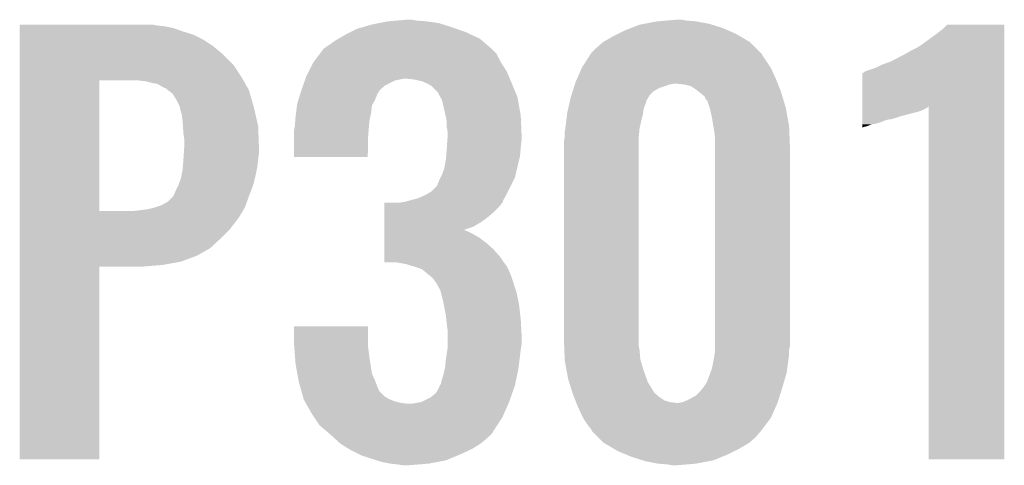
# Model space of a CAD drawing. Extents: x -9 to 122, y -9 to 65.
# Tile 184 of 256: x 74.7 to 77.71, y 23.17 to 24.53. Entities that reach past the tile are written whole.
import ezdxf

# ---------------------------------------------------------------- set-up
doc = ezdxf.new("R2010")
doc.units = 0
doc.layers.add('CLICKER_4_FOR_R7FA4M2A_V100_GTO', color=12, linetype='CONTINUOUS')

msp = doc.modelspace()

# ---------------------------------------------------------------- linework, layer by layer
at = {"layer": 'CLICKER_4_FOR_R7FA4M2A_V100_GTO'}
for points in [[(75.82408, 24.52878), (75.853288, 24.53132), (75.94346, 24.52878), (75.91044, 24.53132)], [(75.853288, 24.53132), (75.882498, 24.53386), (75.91044, 24.53132), (75.897742, 24.53386)], [(76.64704, 24.52878), (76.677518, 24.53132), (76.766422, 24.52878), (76.73594, 24.53132)], [(76.677518, 24.53132), (76.707998, 24.53386), (76.73594, 24.53132), (76.723242, 24.53386)], [(74.69888, 24.51608), (74.698882, 24.51862), (75.120498, 24.51608), (75.105262, 24.51862)], [(74.69888, 24.51354), (74.69888, 24.51608), (75.143358, 24.51354), (75.120498, 24.51608)], [(74.69888, 24.508458), (74.69888, 24.51354), (75.16876, 24.508458), (75.143358, 24.51354)], [(74.69888, 24.4983), (74.69888, 24.508458), (75.1967, 24.4983), (75.16876, 24.508458)], [(75.709778, 24.49576), (75.730102, 24.505922), (76.06284, 24.49576), (76.034048, 24.505922)], [(75.730102, 24.505922), (75.747368, 24.511), (76.034048, 24.505922), (76.01966, 24.511)], [(75.747368, 24.511), (75.773278, 24.51862), (76.01966, 24.511), (75.995278, 24.51862)], [(75.773278, 24.51862), (75.798678, 24.5237), (75.995278, 24.51862), (75.979022, 24.5237)], [(75.798678, 24.5237), (75.82408, 24.52878), (75.979022, 24.5237), (75.94346, 24.52878)], [(76.52766, 24.49068), (76.54798, 24.50084), (76.88834, 24.49068), (76.865118, 24.50084)], [(76.54798, 24.50084), (76.567574, 24.50846), (76.865118, 24.50084), (76.8477, 24.50846)], [(76.567574, 24.50846), (76.593702, 24.51862), (76.8477, 24.50846), (76.81519, 24.51862)], [(76.593702, 24.51862), (76.607036, 24.52116), (76.81519, 24.51862), (76.807062, 24.52116)], [(76.607036, 24.52116), (76.64704, 24.52878), (76.807062, 24.52116), (76.766422, 24.52878)], [(77.49794, 24.48814), (77.51826, 24.503382), (77.708758, 24.48814), (77.708758, 24.503382)], [(77.51826, 24.503382), (77.533482, 24.518598), (77.708758, 24.503382), (77.70876, 24.518598)], [(77.533482, 24.518598), (77.533506, 24.51862), (77.70876, 24.518598), (77.533506, 24.51862)], [(74.69888, 24.48814), (74.69888, 24.4983), (75.22972, 24.48814), (75.1967, 24.4983)], [(74.69888, 24.472898), (74.69888, 24.48814), (75.260202, 24.472898), (75.22972, 24.48814)], [(74.69888, 24.45258), (74.69888, 24.472898), (75.29068, 24.45258), (75.260202, 24.472898)], [(75.664058, 24.47036), (75.672766, 24.47544), (76.11195, 24.47036), (76.106022, 24.47544)], [(75.672766, 24.47544), (75.69454, 24.48814), (76.106022, 24.47544), (76.079034, 24.48814)], [(75.69454, 24.48814), (75.709778, 24.49576), (76.079034, 24.48814), (76.06284, 24.49576)], [(76.481942, 24.465282), (76.51242, 24.48306), (76.931516, 24.465282), (76.901294, 24.48306)], [(76.51242, 24.48306), (76.52766, 24.49068), (76.901294, 24.48306), (76.88834, 24.49068)], [(77.45984, 24.4602), (77.49794, 24.48814), (77.708758, 24.4602), (77.708758, 24.48814)], [(74.69888, 24.427182), (74.69888, 24.45258), (75.321158, 24.427182), (75.29068, 24.45258)], [(75.616434, 24.429716), (75.625962, 24.44242), (76.156822, 24.429716), (76.144122, 24.44242)], [(75.625962, 24.44242), (75.628502, 24.444962), (76.144122, 24.44242), (76.14158, 24.444962)], [(75.628502, 24.444962), (75.63104, 24.4475), (76.14158, 24.444962), (76.13862, 24.4475)], [(75.63104, 24.4475), (75.64628, 24.45766), (76.13862, 24.4475), (76.126766, 24.45766)], [(75.64628, 24.45766), (75.664058, 24.47036), (76.126766, 24.45766), (76.11195, 24.47036)], [(76.446382, 24.432262), (76.46162, 24.4475), (76.964538, 24.432262), (76.9493, 24.4475)], [(76.46162, 24.4475), (76.481936, 24.465278), (76.9493, 24.4475), (76.931522, 24.465278)], [(76.481936, 24.465278), (76.481942, 24.465282), (76.931522, 24.465278), (76.931516, 24.465282)], [(77.419204, 24.437342), (77.444602, 24.450042), (77.708758, 24.437342), (77.708758, 24.450042)], [(77.444602, 24.450042), (77.45984, 24.4602), (77.708758, 24.450042), (77.708758, 24.4602)], [(74.698878, 24.3967), (74.69888, 24.427182), (75.35164, 24.3967), (75.321158, 24.427182)], [(75.597386, 24.40432), (75.616434, 24.429716), (76.169522, 24.40432), (76.156822, 24.429716)], [(76.418442, 24.38908), (76.441448, 24.424638), (76.993328, 24.38908), (76.969622, 24.424638)], [(76.441448, 24.424638), (76.444734, 24.429716), (76.969622, 24.424638), (76.967082, 24.429716)], [(76.444734, 24.429716), (76.446382, 24.432262), (76.967082, 24.429716), (76.964538, 24.432262)], [(77.363322, 24.40686), (77.41666, 24.434802), (77.708758, 24.40686), (77.708758, 24.434802)], [(77.41666, 24.434802), (77.419204, 24.437342), (77.708758, 24.434802), (77.708758, 24.437342)], [(74.698878, 24.358602), (74.698878, 24.3967), (75.377038, 24.358602), (75.35164, 24.3967)], [(75.58278, 24.37638), (75.595482, 24.40178), (76.1873, 24.37638), (76.17114, 24.40178)], [(75.595482, 24.40178), (75.597386, 24.40432), (76.17114, 24.40178), (76.169522, 24.40432)], [(76.402636, 24.35352), (76.417312, 24.38654), (77.01026, 24.35352), (76.99502, 24.38654)], [(76.417312, 24.38654), (76.418442, 24.38908), (76.99502, 24.38654), (76.993328, 24.38908)], [(77.28458, 24.37638), (77.31506, 24.38654), (77.708756, 24.37638), (77.708756, 24.38654)], [(77.31506, 24.38654), (77.335382, 24.3967), (77.708756, 24.38654), (77.708756, 24.3967)], [(77.335382, 24.3967), (77.363322, 24.40686), (77.708756, 24.3967), (77.708758, 24.40686)], [(74.698878, 24.34844), (74.698878, 24.358602), (75.382756, 24.34844), (75.377038, 24.358602)], [(75.570676, 24.348438), (75.57247, 24.35352), (75.846938, 24.348438), (75.872338, 24.35352)], [(75.57247, 24.35352), (75.57516, 24.36114), (76.197098, 24.35352), (76.193832, 24.36114)], [(75.57516, 24.36114), (75.58278, 24.37638), (76.193832, 24.36114), (76.1873, 24.37638)], [(75.905358, 24.35098), (75.882498, 24.35352), (76.198186, 24.35098), (76.197098, 24.35352)], [(75.928218, 24.3459), (75.905358, 24.35098), (76.200364, 24.3459), (76.198186, 24.35098)], [(76.39812, 24.34336), (76.402636, 24.35352), (77.014326, 24.34336), (77.01026, 24.35352)], [(77.274428, 24.269664), (77.274442, 24.3713), (77.708754, 24.269664), (77.708756, 24.3713)], [(77.274442, 24.3713), (77.276966, 24.371304), (77.708756, 24.3713), (77.708756, 24.371304)], [(77.276966, 24.371304), (77.28458, 24.37638), (77.708756, 24.371304), (77.708756, 24.37638)], [(74.698872, 23.949682), (74.698878, 24.34844), (74.9427, 23.949682), (74.942722, 24.34844)], [(75.0824, 24.3459), (75.059538, 24.34844), (75.384184, 24.3459), (75.382756, 24.34844)], [(75.10272, 24.34082), (75.0824, 24.3459), (75.387042, 24.34082), (75.384184, 24.3459)], [(75.117962, 24.338278), (75.10272, 24.34082), (75.388472, 24.338278), (75.387042, 24.34082)], [(75.128122, 24.333198), (75.117962, 24.338278), (75.39133, 24.333198), (75.388472, 24.338278)], [(75.135742, 24.32812), (75.128122, 24.333198), (75.394186, 24.32812), (75.39133, 24.333198)], [(75.140824, 24.32558), (75.135742, 24.32812), (75.395616, 24.32558), (75.394186, 24.32812)], [(75.143366, 24.325576), (75.140824, 24.32558), (75.395618, 24.325576), (75.395616, 24.32558)], [(75.15316, 24.317958), (75.143366, 24.325576), (75.399902, 24.317958), (75.395618, 24.325576)], [(75.55992, 24.31796), (75.560814, 24.320498), (75.799528, 24.31796), (75.80122, 24.320498)], [(75.560814, 24.320498), (75.565298, 24.3332), (75.80122, 24.320498), (75.816462, 24.3332)], [(75.565298, 24.3332), (75.570676, 24.348438), (75.816462, 24.3332), (75.846938, 24.348438)], [(75.940072, 24.34082), (75.928218, 24.3459), (76.20254, 24.34082), (76.200364, 24.3459)], [(75.945998, 24.33828), (75.940072, 24.34082), (76.203586, 24.33828), (76.20254, 24.34082)], [(75.958698, 24.330662), (75.945998, 24.33828), (76.206724, 24.330662), (76.203586, 24.33828)], [(75.979014, 24.310346), (75.958698, 24.330662), (76.215088, 24.310346), (76.206724, 24.330662)], [(76.389296, 24.315422), (76.392504, 24.32558), (76.636882, 24.315422), (76.654662, 24.32558)], [(76.392504, 24.32558), (76.395712, 24.33574), (76.654662, 24.32558), (76.685142, 24.33574)], [(76.395712, 24.33574), (76.396514, 24.33828), (76.685142, 24.33574), (76.697842, 24.33828)], [(76.396514, 24.33828), (76.39812, 24.34336), (77.016358, 24.33828), (77.014326, 24.34336)], [(76.73086, 24.33574), (76.707998, 24.33828), (77.017374, 24.33574), (77.016358, 24.33828)], [(76.751184, 24.330658), (76.73086, 24.33574), (77.019406, 24.330658), (77.017374, 24.33574)], [(76.76642, 24.3205), (76.751184, 24.330658), (77.02347, 24.3205), (77.019406, 24.330658)], [(76.772768, 24.315422), (76.76642, 24.3205), (77.0255, 24.315422), (77.02347, 24.3205)], [(75.16622, 24.307796), (75.15316, 24.317958), (75.402806, 24.307796), (75.399902, 24.317958)], [(75.178918, 24.28748), (75.16622, 24.307796), (75.40861, 24.28748), (75.402806, 24.307796)], [(75.5496, 24.284938), (75.553568, 24.29764), (75.78344, 24.284938), (75.78852, 24.29764)], [(75.553568, 24.29764), (75.555156, 24.302716), (75.78852, 24.29764), (75.791058, 24.302716)], [(75.555156, 24.302716), (75.555948, 24.305256), (75.791058, 24.302716), (75.79106, 24.305256)], [(75.555948, 24.305256), (75.55992, 24.31796), (75.79106, 24.305256), (75.799528, 24.31796)], [(75.97902, 24.307806), (75.979014, 24.310346), (76.216134, 24.307806), (76.215088, 24.310346)], [(75.98483, 24.297638), (75.97902, 24.307806), (76.22032, 24.297638), (76.216134, 24.307806)], [(75.98918, 24.290022), (75.98483, 24.297638), (76.221706, 24.290022), (76.22032, 24.297638)], [(75.99426, 24.2697), (75.98918, 24.290022), (76.2254, 24.2697), (76.221706, 24.290022)], [(76.380622, 24.284944), (76.38288, 24.295098), (76.614022, 24.284944), (76.619824, 24.295098)], [(76.38288, 24.295098), (76.385286, 24.30272), (76.619824, 24.295098), (76.624182, 24.30272)], [(76.385286, 24.30272), (76.389296, 24.315422), (76.624182, 24.30272), (76.636882, 24.315422)], [(76.791822, 24.300176), (76.772768, 24.315422), (77.030074, 24.300176), (77.0255, 24.315422)], [(76.796902, 24.29002), (76.791822, 24.300176), (77.033122, 24.29002), (77.030074, 24.300176)], [(76.80198, 24.284934), (76.796902, 24.29002), (77.034648, 24.284934), (77.033122, 24.29002)], [(75.18654, 24.272238), (75.178918, 24.28748), (75.412966, 24.272238), (75.40861, 24.28748)], [(75.18908, 24.264622), (75.18654, 24.272238), (75.41514, 24.264622), (75.412966, 24.272238)], [(75.18908, 24.264616), (75.18908, 24.264622), (75.415142, 24.264616), (75.41514, 24.264622)], [(75.18908, 24.262076), (75.18908, 24.264616), (75.41572, 24.262076), (75.415142, 24.264616)], [(75.19416, 24.244298), (75.18908, 24.262076), (75.41976, 24.244298), (75.41572, 24.262076)], [(75.543726, 24.24938), (75.546584, 24.272238), (75.77328, 24.24938), (75.77582, 24.272238)], [(75.546584, 24.272238), (75.54722, 24.277322), (75.77582, 24.272238), (75.77887, 24.277322)], [(75.54722, 24.277322), (75.5496, 24.284938), (75.77887, 24.277322), (75.78344, 24.284938)], [(76.00047, 24.241758), (75.99426, 24.2697), (76.23048, 24.241758), (76.2254, 24.2697)], [(76.37272, 24.249378), (76.375542, 24.262082), (76.604584, 24.249378), (76.606402, 24.262082)], [(76.375542, 24.262082), (76.378364, 24.274778), (76.606402, 24.262082), (76.61148, 24.274778)], [(76.378364, 24.274778), (76.380058, 24.282404), (76.61148, 24.274778), (76.61402, 24.282404)], [(76.380058, 24.282404), (76.380622, 24.284944), (76.61402, 24.282404), (76.614022, 24.284944)], [(76.801982, 24.282398), (76.80198, 24.284934), (77.035408, 24.282398), (77.034648, 24.284934)], [(76.807908, 24.26462), (76.801982, 24.282398), (77.04074, 24.26462), (77.035408, 24.282398)], [(76.8096, 24.259538), (76.807908, 24.26462), (77.041664, 24.259538), (77.04074, 24.26462)], [(77.274426, 24.264618), (77.274428, 24.269664), (77.472536, 24.264618), (77.477582, 24.269664)], [(77.274426, 24.257), (77.274426, 24.264618), (77.457298, 24.257), (77.472536, 24.264618)], [(77.47762, 23.190222), (77.477582, 24.269664), (77.708738, 23.190222), (77.708754, 24.269664)], [(75.1967, 24.22652), (75.19416, 24.244298), (75.4238, 24.22652), (75.41976, 24.244298)], [(75.541292, 24.226518), (75.54214, 24.23668), (75.7682, 24.226518), (75.770458, 24.23668)], [(75.54214, 24.23668), (75.543726, 24.24938), (75.770458, 24.23668), (75.77328, 24.24938)], [(76.00442, 24.223982), (76.00047, 24.241758), (76.231254, 24.223982), (76.23048, 24.241758)], [(76.369544, 24.22398), (76.372084, 24.244302), (76.59878, 24.22398), (76.60386, 24.244302)], [(76.372084, 24.244302), (76.37272, 24.249378), (76.60386, 24.244302), (76.604584, 24.249378)], [(76.81468, 24.23668), (76.8096, 24.259538), (77.04582, 24.23668), (77.041664, 24.259538)], [(76.819338, 24.208738), (76.81468, 24.23668), (77.0509, 24.208738), (77.04582, 24.23668)], [(77.274422, 24.22906), (77.274424, 24.23922), (77.360776, 24.22906), (77.3938, 24.23922)], [(77.274424, 24.24684), (77.274426, 24.251922), (77.42174, 24.24684), (77.44206, 24.251922)], [(77.274424, 24.23922), (77.274424, 24.24684), (77.3938, 24.23922), (77.42174, 24.24684)], [(77.274426, 24.251922), (77.274426, 24.257), (77.44206, 24.251922), (77.457298, 24.257)], [(75.197886, 24.208738), (75.1967, 24.22652), (75.42784, 24.208738), (75.4238, 24.22652)], [(75.19924, 24.18842), (75.197886, 24.208738), (75.428622, 24.18842), (75.42784, 24.208738)], [(75.538074, 24.19858), (75.5396, 24.2062), (75.76566, 24.19858), (75.766352, 24.2062)], [(75.5396, 24.2062), (75.541292, 24.226518), (75.766352, 24.2062), (75.7682, 24.226518)], [(76.00442, 24.206202), (76.00442, 24.223982), (76.232026, 24.206202), (76.231254, 24.223982)], [(76.00696, 24.190962), (76.00442, 24.206202), (76.23269, 24.190962), (76.232026, 24.206202)], [(76.3651, 24.19096), (76.36655, 24.20112), (76.592776, 24.19096), (76.5937, 24.20112)], [(76.36655, 24.20112), (76.36764, 24.20874), (76.5937, 24.20112), (76.595392, 24.20874)], [(76.36764, 24.20874), (76.369544, 24.22398), (76.595392, 24.20874), (76.59878, 24.22398)], [(76.8223, 24.19096), (76.819338, 24.208738), (77.051612, 24.19096), (77.0509, 24.208738)], [(77.27442, 24.21636), (77.274422, 24.22144), (77.3176, 24.21636), (77.332842, 24.22144)], [(77.27442, 24.213818), (77.27442, 24.21636), (77.302358, 24.213818), (77.3176, 24.21636)], [(77.27442, 24.20874), (77.27442, 24.213818), (77.289658, 24.20874), (77.302358, 24.213818)], [(77.27442, 24.2062), (77.27442, 24.20874), (77.279498, 24.2062), (77.289658, 24.20874)], [(77.27442, 24.203696), (77.27442, 24.2062), (77.27442, 24.203696), (77.279498, 24.2062)], [(77.274422, 24.226518), (77.274422, 24.22906), (77.345538, 24.226518), (77.355698, 24.22906)], [(77.274422, 24.22144), (77.274422, 24.226518), (77.332842, 24.22144), (77.345538, 24.226518)], [(75.20178, 24.170638), (75.19924, 24.18842), (75.429306, 24.170638), (75.428622, 24.18842)], [(75.20178, 24.1427), (75.20178, 24.170638), (75.43038, 24.1427), (75.429306, 24.170638)], [(75.53706, 24.193502), (75.538074, 24.19858), (75.765268, 24.193502), (75.76566, 24.19858)], [(75.53706, 24.165562), (75.53706, 24.193502), (75.76312, 24.165562), (75.765268, 24.193502)], [(76.006234, 24.16556), (76.00696, 24.175718), (76.23302, 24.16556), (76.23302, 24.175718)], [(76.00696, 24.18334), (76.00696, 24.190962), (76.23302, 24.18334), (76.23269, 24.190962)], [(76.00696, 24.175718), (76.00696, 24.18334), (76.23302, 24.175718), (76.23302, 24.18334)], [(76.36256, 24.163022), (76.36459, 24.17318), (76.59116, 24.163022), (76.59116, 24.17318)], [(76.36459, 24.17318), (76.3651, 24.175722), (76.59116, 24.17318), (76.59139, 24.175722)], [(76.3651, 24.175722), (76.3651, 24.19096), (76.59139, 24.175722), (76.592776, 24.19096)], [(76.82484, 24.173178), (76.8223, 24.19096), (77.052324, 24.173178), (77.051612, 24.19096)], [(76.82484, 24.14524), (76.82484, 24.173178), (77.05344, 24.14524), (77.052324, 24.173178)], [(75.200764, 24.12746), (75.20178, 24.1427), (75.43038, 24.12746), (75.43038, 24.1427)], [(75.53706, 24.114782), (75.53706, 24.165562), (75.763098, 24.114782), (75.76312, 24.165562)], [(76.002466, 24.11476), (76.00442, 24.14016), (76.22794, 24.11476), (76.230248, 24.14016)], [(76.00442, 24.14016), (76.0046, 24.1427), (76.230248, 24.14016), (76.23048, 24.1427)], [(76.0046, 24.1427), (76.006234, 24.16556), (76.23048, 24.1427), (76.23302, 24.16556)], [(76.36256, 23.55596), (76.36256, 24.163022), (76.59116, 23.55596), (76.59116, 24.163022)], [(76.82484, 23.535638), (76.82484, 24.14524), (77.05344, 23.535638), (77.05344, 24.14524)], [(75.199408, 24.10714), (75.200764, 24.12746), (75.42784, 24.10714), (75.43038, 24.12746)], [(75.763098, 24.11476), (75.53706, 24.114782), (75.763098, 24.11476), (75.763098, 24.114782)], [(76.00188, 24.10714), (76.002466, 24.11476), (76.226034, 24.10714), (76.22794, 24.11476)], [(75.1967, 24.074118), (75.197546, 24.084282), (75.423266, 24.074118), (75.4253, 24.084282)], [(75.197546, 24.084282), (75.19924, 24.1046), (75.4253, 24.084282), (75.427556, 24.1046)], [(75.19924, 24.1046), (75.199408, 24.10714), (75.427556, 24.1046), (75.42784, 24.10714)], [(75.98918, 24.05888), (75.9968, 24.079202), (76.214458, 24.05888), (76.219148, 24.079202)], [(75.9968, 24.079202), (75.997722, 24.08428), (76.219148, 24.079202), (76.22032, 24.08428)], [(75.997722, 24.08428), (76.00188, 24.10714), (76.22032, 24.08428), (76.226034, 24.10714)], [(75.191618, 24.048718), (75.19365, 24.05888), (75.417678, 24.048718), (75.42022, 24.05888)], [(75.19365, 24.05888), (75.1967, 24.074118), (75.42022, 24.05888), (75.423266, 24.074118)], [(75.98156, 24.04364), (75.985368, 24.051258), (76.20889, 24.04364), (76.2127, 24.051258)], [(75.985368, 24.051258), (75.98918, 24.05888), (76.2127, 24.051258), (76.214458, 24.05888)], [(75.17638, 24.01316), (75.183998, 24.028398), (75.406736, 24.01316), (75.412598, 24.028398)], [(75.183998, 24.028398), (75.184, 24.0284), (75.412598, 24.028398), (75.412598, 24.0284)], [(75.184, 24.0284), (75.191618, 24.048718), (75.412598, 24.0284), (75.417678, 24.048718)], [(75.95616, 24.008082), (75.973942, 24.025864), (76.191108, 24.008082), (76.2, 24.025864)], [(75.973942, 24.025864), (75.97648, 24.03094), (76.2, 24.025864), (76.20254, 24.03094)], [(75.97648, 24.03094), (75.98156, 24.04364), (76.20254, 24.03094), (76.20889, 24.04364)], [(75.150978, 23.977598), (75.168758, 23.99538), (75.393548, 23.977598), (75.3999, 23.99538)], [(75.168758, 23.99538), (75.1713, 24.00046), (75.3999, 23.99538), (75.401852, 24.00046)], [(75.1713, 24.00046), (75.17638, 24.01316), (75.401852, 24.00046), (75.406736, 24.01316)], [(75.915522, 23.98776), (75.921236, 23.9903), (76.179682, 23.98776), (76.182218, 23.9903)], [(75.921236, 23.9903), (75.93838, 23.99792), (76.182218, 23.9903), (76.186028, 23.99792)], [(75.93838, 23.99792), (75.95616, 24.008082), (76.186028, 23.99792), (76.191108, 24.008082)], [(75.090018, 23.95474), (75.110324, 23.959818), (75.384074, 23.95474), (75.3872, 23.959818)], [(75.110324, 23.959818), (75.11034, 23.959822), (75.3872, 23.959818), (75.3872, 23.959822)], [(75.11034, 23.959822), (75.133198, 23.96744), (75.3872, 23.959822), (75.38992, 23.96744)], [(75.133198, 23.96744), (75.150978, 23.977598), (75.38992, 23.96744), (75.393548, 23.977598)], [(75.813938, 23.94712), (75.81394, 23.96236), (76.1492, 23.94712), (76.16444, 23.96236)], [(75.81394, 23.96236), (75.813942, 23.97506), (76.16444, 23.96236), (76.174598, 23.97506)], [(75.862182, 23.97506), (75.877422, 23.9776), (76.174598, 23.97506), (76.175614, 23.9776)], [(75.877422, 23.9776), (75.8952, 23.98268), (76.175614, 23.9776), (76.177648, 23.98268)], [(75.8952, 23.98268), (75.915504, 23.987756), (76.177648, 23.98268), (76.17968, 23.987756)], [(75.915504, 23.987756), (75.915522, 23.98776), (76.17968, 23.987756), (76.179682, 23.98776)], [(74.698872, 23.94966), (74.698872, 23.949682), (75.049378, 23.94966), (74.9427, 23.949682)], [(74.698872, 23.9268), (74.698872, 23.94966), (75.36688, 23.9268), (75.380948, 23.94966)], [(75.049378, 23.94966), (75.090018, 23.95474), (75.380948, 23.94966), (75.384074, 23.95474)], [(75.813934, 23.916638), (75.813936, 23.93188), (76.111098, 23.916638), (76.131422, 23.93188)], [(75.813936, 23.93188), (75.813938, 23.94712), (76.131422, 23.93188), (76.1492, 23.94712)], [(74.69887, 23.89378), (74.698872, 23.9268), (75.341478, 23.89378), (75.36688, 23.9268)], [(75.81393, 23.89124), (75.813932, 23.9014), (76.055356, 23.89124), (76.0857, 23.9014)], [(75.813932, 23.9014), (75.813934, 23.916638), (76.0857, 23.9014), (76.111098, 23.916638)], [(74.69887, 23.86584), (74.69887, 23.89378), (75.31354, 23.86584), (75.341478, 23.89378)], [(75.813928, 23.86838), (75.81393, 23.87854), (76.10348, 23.86838), (76.085698, 23.87854)], [(75.81393, 23.891238), (75.81393, 23.89124), (76.057764, 23.891238), (76.055356, 23.89124)], [(75.81393, 23.88616), (75.81393, 23.891238), (76.07046, 23.88616), (76.057764, 23.891238)], [(75.81393, 23.87854), (75.81393, 23.88616), (76.085698, 23.87854), (76.07046, 23.88616)], [(74.69887, 23.835358), (74.69887, 23.86584), (75.280518, 23.835358), (75.31354, 23.86584)], [(75.813924, 23.83282), (75.813926, 23.85314), (76.14666, 23.83282), (76.1238, 23.85314)], [(75.813926, 23.85314), (75.813928, 23.86838), (76.1238, 23.85314), (76.10348, 23.86838)], [(74.69887, 23.8125), (74.69887, 23.835358), (75.239878, 23.8125), (75.280518, 23.835358)], [(74.69887, 23.79472), (74.69887, 23.8125), (75.191618, 23.79472), (75.239878, 23.8125)], [(75.81392, 23.792202), (75.813922, 23.80996), (76.179412, 23.792202), (76.16698, 23.80996)], [(75.813922, 23.80996), (75.813924, 23.83282), (76.16698, 23.80996), (76.14666, 23.83282)], [(74.69886, 23.190222), (74.698868, 23.779458), (74.942678, 23.190222), (74.9427, 23.779458)], [(74.698868, 23.78456), (74.69887, 23.79472), (75.135742, 23.78456), (75.191618, 23.79472)], [(74.698868, 23.77948), (74.698868, 23.78456), (75.074782, 23.77948), (75.135742, 23.78456)], [(74.698868, 23.779458), (74.698868, 23.77948), (74.9427, 23.779458), (75.074782, 23.77948)], [(75.852018, 23.79218), (75.81392, 23.792202), (76.179428, 23.79218), (76.179412, 23.792202)], [(75.87996, 23.7871), (75.852018, 23.79218), (76.182984, 23.7871), (76.179428, 23.79218)], [(75.888434, 23.784558), (75.87996, 23.7871), (76.184762, 23.784558), (76.182984, 23.7871)], [(75.896908, 23.782016), (75.888434, 23.784558), (76.187302, 23.782016), (76.184762, 23.784558)], [(75.90536, 23.77948), (75.896908, 23.782016), (76.18857, 23.77948), (76.187302, 23.782016)], [(75.928218, 23.77186), (75.90536, 23.77948), (76.19238, 23.77186), (76.18857, 23.77948)], [(75.94346, 23.75916), (75.928218, 23.77186), (76.197824, 23.75916), (76.19238, 23.77186)], [(75.949812, 23.75408), (75.94346, 23.75916), (76.2, 23.75408), (76.197824, 23.75916)], [(75.956158, 23.749002), (75.949812, 23.75408), (76.201694, 23.749002), (76.2, 23.75408)], [(75.963778, 23.741382), (75.956158, 23.749002), (76.204234, 23.741382), (76.201694, 23.749002)], [(75.96886, 23.73376), (75.963778, 23.741382), (76.206774, 23.73376), (76.204234, 23.741382)], [(75.971398, 23.73122), (75.96886, 23.73376), (76.20762, 23.73122), (76.206774, 23.73376)], [(75.9841, 23.708362), (75.971398, 23.73122), (76.21524, 23.708362), (76.20762, 23.73122)], [(75.98618, 23.700738), (75.9841, 23.708362), (76.21778, 23.700738), (76.21524, 23.708362)], [(75.99172, 23.68042), (75.98618, 23.700738), (76.221844, 23.68042), (76.21778, 23.700738)], [(75.995276, 23.66264), (75.99172, 23.68042), (76.2254, 23.66264), (76.221844, 23.68042)], [(76.00188, 23.62962), (75.995276, 23.66264), (76.229286, 23.62962), (76.2254, 23.66264)], [(76.002896, 23.61946), (76.00188, 23.62962), (76.23048, 23.61946), (76.229286, 23.62962)], [(76.00442, 23.60422), (76.002896, 23.61946), (76.231328, 23.60422), (76.23048, 23.61946)], [(76.00696, 23.58644), (76.00442, 23.60422), (76.232316, 23.58644), (76.231328, 23.60422)], [(75.53706, 23.550878), (75.53708, 23.596578), (75.76312, 23.550878), (75.76312, 23.596578)], [(75.53708, 23.596578), (75.537082, 23.5966), (75.76312, 23.596578), (75.537082, 23.5966)], [(76.00696, 23.573742), (76.00696, 23.58644), (76.23302, 23.573742), (76.232316, 23.58644)], [(76.00696, 23.540718), (76.00696, 23.573742), (76.23302, 23.540718), (76.23302, 23.573742)], [(75.537814, 23.54072), (75.53706, 23.550878), (75.76312, 23.54072), (75.76312, 23.550878)], [(75.540824, 23.50008), (75.537814, 23.54072), (75.7682, 23.50008), (75.76312, 23.54072)], [(76.00696, 23.530562), (76.00696, 23.540718), (76.231326, 23.530562), (76.23302, 23.540718)], [(76.363272, 23.538182), (76.36256, 23.55596), (76.59116, 23.538182), (76.59116, 23.55596)], [(76.36378, 23.525482), (76.363272, 23.538182), (76.5937, 23.525482), (76.59116, 23.538182)], [(76.00188, 23.49754), (76.006178, 23.52548), (76.226986, 23.49754), (76.23048, 23.52548)], [(76.006178, 23.52548), (76.00696, 23.530562), (76.23048, 23.52548), (76.231326, 23.530562)], [(76.365, 23.495002), (76.36378, 23.525482), (76.59624, 23.495002), (76.5937, 23.525482)], [(76.81976, 23.49246), (76.822722, 23.51024), (77.04836, 23.49246), (77.0509, 23.51024)], [(76.822722, 23.51024), (76.82484, 23.522938), (77.0509, 23.51024), (77.0509, 23.522938)], [(76.82484, 23.525478), (76.82484, 23.535638), (77.0509, 23.525478), (77.05344, 23.535638)], [(76.82484, 23.522938), (76.82484, 23.525478), (77.0509, 23.522938), (77.0509, 23.525478)], [(75.54214, 23.4823), (75.540824, 23.50008), (75.771008, 23.4823), (75.7682, 23.50008)], [(75.547682, 23.451818), (75.54214, 23.4823), (75.775822, 23.451818), (75.771008, 23.4823)], [(75.99934, 23.472142), (76.00188, 23.49754), (76.223812, 23.472142), (76.226986, 23.49754)], [(76.3651, 23.492462), (76.365, 23.495002), (76.597022, 23.492462), (76.59624, 23.495002)], [(76.370642, 23.46198), (76.3651, 23.492462), (76.6064, 23.46198), (76.597022, 23.492462)], [(76.814678, 23.467058), (76.81976, 23.49246), (77.044972, 23.467058), (77.04836, 23.49246)], [(75.551838, 23.42896), (75.547682, 23.451818), (75.78598, 23.42896), (75.775822, 23.451818)], [(75.989182, 23.43404), (75.99426, 23.449282), (76.21644, 23.43404), (76.21965, 23.449282)], [(75.99426, 23.449282), (75.997646, 23.464522), (76.21965, 23.449282), (76.22286, 23.464522)], [(75.997646, 23.464522), (75.99934, 23.472142), (76.22286, 23.464522), (76.223812, 23.472142)], [(76.37526, 23.43658), (76.370642, 23.46198), (76.615472, 23.43658), (76.6064, 23.46198)], [(76.799438, 23.426418), (76.809914, 23.454358), (77.03506, 23.426418), (77.04328, 23.454358)], [(76.809914, 23.454358), (76.814678, 23.467058), (77.04328, 23.454358), (77.044972, 23.467058)], [(75.5523, 23.426418), (75.551838, 23.42896), (75.786934, 23.426418), (75.78598, 23.42896)], [(75.55738, 23.40864), (75.5523, 23.426418), (75.7936, 23.40864), (75.786934, 23.426418)], [(75.983252, 23.41626), (75.986642, 23.421342), (76.212698, 23.41626), (76.213768, 23.421342)], [(75.986642, 23.421342), (75.989182, 23.43404), (76.213768, 23.421342), (76.21644, 23.43404)], [(76.37847, 23.42642), (76.37526, 23.43658), (76.6191, 23.42642), (76.615472, 23.43658)], [(76.388894, 23.393404), (76.37847, 23.42642), (76.639418, 23.393404), (76.6191, 23.42642)], [(76.78928, 23.41118), (76.799438, 23.426418), (77.03058, 23.41118), (77.03506, 23.426418)], [(75.560282, 23.39848), (75.55738, 23.40864), (75.798682, 23.39848), (75.7936, 23.40864)], [(75.564638, 23.383238), (75.560282, 23.39848), (75.813922, 23.383238), (75.798682, 23.39848)], [(75.956158, 23.3807), (75.971402, 23.393404), (76.200252, 23.3807), (76.204698, 23.393404)], [(75.971402, 23.393404), (75.98156, 23.411186), (76.204698, 23.393404), (76.210922, 23.411186)], [(75.98156, 23.411186), (75.981564, 23.413726), (76.210922, 23.411186), (76.21181, 23.413726)], [(75.981564, 23.413726), (75.983252, 23.41626), (76.21181, 23.413726), (76.212698, 23.41626)], [(76.3905, 23.388318), (76.388894, 23.393404), (76.645522, 23.388318), (76.639418, 23.393404)], [(76.393548, 23.3807), (76.3905, 23.388318), (76.65466, 23.3807), (76.645522, 23.388318)], [(76.766418, 23.385778), (76.776582, 23.395942), (77.022558, 23.385778), (77.025768, 23.395942)], [(76.776582, 23.395942), (76.78928, 23.41118), (77.025768, 23.395942), (77.03058, 23.41118)], [(75.566814, 23.37562), (75.564638, 23.383238), (75.826622, 23.37562), (75.813922, 23.383238)], [(75.567538, 23.373082), (75.566814, 23.37562), (75.832544, 23.373082), (75.826622, 23.37562)], [(75.570398, 23.368), (75.567538, 23.373082), (75.844402, 23.368), (75.832544, 23.373082)], [(75.573256, 23.36292), (75.570398, 23.368), (75.864722, 23.36292), (75.844402, 23.368)], [(75.574684, 23.36038), (75.573256, 23.36292), (75.887582, 23.36038), (75.864722, 23.36292)], [(75.590402, 23.332438), (75.574684, 23.36038), (76.18024, 23.332438), (76.19266, 23.36038)], [(75.897742, 23.36038), (75.91044, 23.36292), (76.19266, 23.36038), (76.19379, 23.36292)], [(75.91044, 23.36292), (75.925682, 23.365462), (76.19379, 23.36292), (76.19492, 23.365462)], [(75.925682, 23.365462), (75.956158, 23.3807), (76.19492, 23.365462), (76.200252, 23.3807)], [(76.397612, 23.370542), (76.393548, 23.3807), (76.669896, 23.370542), (76.65466, 23.3807)], [(76.399644, 23.36546), (76.397612, 23.370542), (76.687678, 23.36546), (76.669896, 23.370542)], [(76.40066, 23.36292), (76.399644, 23.36546), (76.708, 23.36292), (76.687678, 23.36546)], [(76.40574, 23.35022), (76.40066, 23.36292), (77.009694, 23.35022), (77.01534, 23.36292)], [(76.713078, 23.36292), (76.725778, 23.36546), (77.01534, 23.36292), (77.016142, 23.36546)], [(76.725778, 23.36546), (76.74356, 23.37308), (77.016142, 23.36546), (77.018548, 23.37308)], [(76.74356, 23.37308), (76.766418, 23.385778), (77.018548, 23.37308), (77.022558, 23.385778)], [(75.598868, 23.31974), (75.590402, 23.332438), (76.174598, 23.31974), (76.18024, 23.332438)], [(76.42098, 23.3172), (76.40574, 23.35022), (76.995018, 23.3172), (77.009694, 23.35022)], [(75.6158, 23.294342), (75.598868, 23.31974), (76.158164, 23.294342), (76.174598, 23.31974)], [(76.43622, 23.29434), (76.42098, 23.3172), (76.977872, 23.29434), (76.995018, 23.3172)], [(75.636816, 23.276558), (75.6158, 23.294342), (76.14666, 23.276558), (76.158164, 23.294342)], [(75.642818, 23.27148), (75.636816, 23.276558), (76.144118, 23.27148), (76.14666, 23.276558)], [(75.64882, 23.2664), (75.642818, 23.27148), (76.139038, 23.2664), (76.144118, 23.27148)], [(76.44638, 23.28164), (76.43622, 23.29434), (76.968348, 23.28164), (76.977872, 23.29434)], [(76.448918, 23.276564), (76.44638, 23.28164), (76.96454, 23.276564), (76.968348, 23.28164)], [(76.448922, 23.27656), (76.448918, 23.276564), (76.964538, 23.27656), (76.96454, 23.276564)], [(76.454004, 23.271478), (76.448922, 23.27656), (76.959458, 23.271478), (76.964538, 23.27656)], [(76.466704, 23.258778), (76.454004, 23.271478), (76.9493, 23.258778), (76.959458, 23.271478)], [(75.657134, 23.25878), (75.64882, 23.2664), (76.13142, 23.25878), (76.139038, 23.2664)], [(75.67653, 23.241), (75.657134, 23.25878), (76.111098, 23.241), (76.13142, 23.25878)], [(75.679298, 23.238462), (75.67653, 23.241), (76.107108, 23.238462), (76.111098, 23.241)], [(75.704068, 23.22322), (75.679298, 23.238462), (76.083158, 23.22322), (76.107108, 23.238462)], [(76.484478, 23.241002), (76.466704, 23.258778), (76.928982, 23.241002), (76.9493, 23.258778)], [(76.484486, 23.240998), (76.484478, 23.241002), (76.928978, 23.240998), (76.928982, 23.241002)], [(76.514706, 23.22322), (76.484486, 23.240998), (76.8985, 23.22322), (76.928978, 23.240998)], [(75.712322, 23.21814), (75.704068, 23.22322), (76.072272, 23.21814), (76.083158, 23.22322)], [(75.737722, 23.20544), (75.712322, 23.21814), (76.04506, 23.20544), (76.072272, 23.21814)], [(76.527658, 23.2156), (76.514706, 23.22322), (76.88326, 23.2156), (76.8985, 23.22322)], [(76.552332, 23.20544), (76.527658, 23.2156), (76.86294, 23.20544), (76.88326, 23.2156)], [(74.942678, 23.1902), (74.69886, 23.190222), (74.942678, 23.1902), (74.942678, 23.190222)], [(75.7428, 23.2029), (75.737722, 23.20544), (76.03889, 23.2029), (76.04506, 23.20544)], [(75.77328, 23.19274), (75.7428, 23.2029), (76.014214, 23.19274), (76.03889, 23.2029)], [(75.78979, 23.18766), (75.77328, 23.19274), (76.001878, 23.18766), (76.014214, 23.19274)], [(75.806298, 23.18258), (75.78979, 23.18766), (75.975208, 23.18258), (76.001878, 23.18766)], [(75.831702, 23.1775), (75.806298, 23.18258), (75.94854, 23.1775), (75.975208, 23.18258)], [(75.854562, 23.17496), (75.831702, 23.1775), (75.91679, 23.17496), (75.94854, 23.1775)], [(76.57084, 23.197818), (76.552332, 23.20544), (76.844428, 23.197818), (76.86294, 23.20544)], [(76.60335, 23.18766), (76.57084, 23.197818), (76.819758, 23.18766), (76.844428, 23.197818)], [(76.611478, 23.18512), (76.60335, 23.18766), (76.806422, 23.18512), (76.819758, 23.18766)], [(76.649578, 23.1775), (76.611478, 23.18512), (76.76642, 23.1775), (76.806422, 23.18512)], [(76.68006, 23.17496), (76.649578, 23.1775), (76.73721, 23.17496), (76.76642, 23.1775)], [(77.708738, 23.1902), (77.47762, 23.190222), (77.708738, 23.1902), (77.708738, 23.190222)], [(75.869798, 23.17242), (75.854562, 23.17496), (75.885042, 23.17242), (75.91679, 23.17496)], [(76.692758, 23.17242), (76.68006, 23.17496), (76.708002, 23.17242), (76.73721, 23.17496)]]:
    msp.add_solid(points, dxfattribs=at)

doc.saveas('drawing.dxf')
